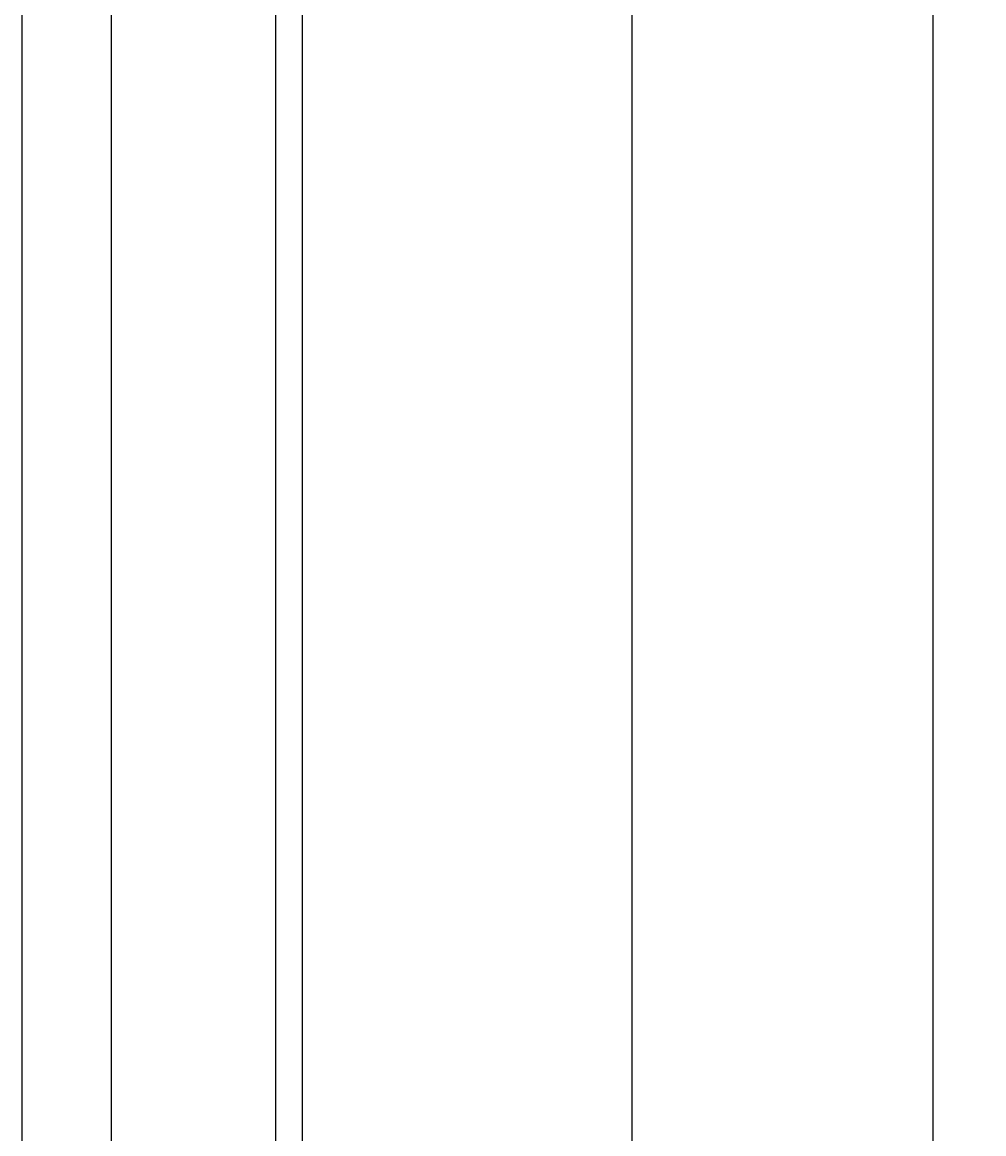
# Model space of a CAD drawing. Extents: x 715 to 7297, y -83 to 6060.
# Tile 72 of 93: x 6052 to 6810, y 844 to 1720. Entities that reach past the tile are written whole.
import ezdxf

# ---------------------------------------------------------------- set-up
doc = ezdxf.new("R2010")
doc.units = 0
doc.layers.get('0').update_dxf_attribs({"linetype": 'CONTINUOUS'})
doc.layers.get('DEFPOINTS').update_dxf_attribs({"linetype": 'CONTINUOUS'})
doc.layers.add('4', color=3, linetype='CONTINUOUS')
doc.styles.get("Standard").update_dxf_attribs({"font": 'ISOCP.SHX'})
doc.dimstyles.get("Standard").update_dxf_attribs({"dimtxt": 2.5, "dimasz": 2.5, "dimexe": 1.25, "dimexo": 0.625, "dimtad": 1, "dimcen": 2.5, "dimazin": 3, "dimtfac": 1, "dimtmove": 0, "dimatfit": 3})

# ---------------------------------------------------------------- blocks, each defined once
blk = doc.blocks.new('PUNKT')
at = {"layer": '4', "color": 0, "linetype": 'BYBLOCK'}
blk.add_line((-0.5, 0), (-1, 0), dxfattribs=at)
at = {"layer": '4', "color": 0, "linetype": 'BYBLOCK', "const_width": 0.5}
blk.add_lwpolyline([(-0.25, 0, 1), (0.25, 0, 1)], format="xyb", close=True, dxfattribs=at)
blk = doc.blocks.new('*U16')
at = {"layer": '4', "color": 2}
blk.add_text('530', height=70, rotation=90, dxfattribs=at).set_placement((6502.55, 2663.74))
blk = doc.blocks.new('*D8')
at = {"layer": '4'}
for p, q in [((6271.55, 5387.27), (6572.55, 5387.27)), ((6532.55, 5347.27), (6532.55, 127.27)), ((6271.55, 87.27), (6572.55, 87.27))]:
    blk.add_line(p, q, dxfattribs=at)
at = {"layer": 'DEFPOINTS', "color": 0}
for p in [(6251.55, 5387.27), (6251.55, 87.27), (6532.55, 87.27)]:
    blk.add_point(p, dxfattribs=at)
blk.add_blockref('*U16', (0, 0))
at = {"layer": '4', "xscale": 40, "yscale": 40, "zscale": 40}
for p, rotation in [((6532.55, 5387.27), 90), ((6532.55, 87.27), 270)]:
    blk.add_blockref('PUNKT', p, dxfattribs=dict(at, rotation=rotation))
blk = doc.blocks.new('*U17')
at = {"layer": '4', "color": 2}
blk.add_text('550', height=70, rotation=90, dxfattribs=at).set_placement((6739.99, 2663.74))
blk = doc.blocks.new('*D9')
at = {"layer": '4'}
for p, q in [((6292.78, 5487.27), (6809.99, 5487.27)), ((6769.99, 27.27), (6769.99, 5447.27)), ((6292.78, -12.73), (6809.99, -12.73))]:
    blk.add_line(p, q, dxfattribs=at)
at = {"layer": 'DEFPOINTS', "color": 0}
for p in [(6272.78, 5487.27), (6769.99, 5487.27), (6272.78, -12.73)]:
    blk.add_point(p, dxfattribs=at)
blk.add_blockref('*U17', (0, 0))
at = {"layer": '4', "xscale": 40, "yscale": 40, "zscale": 40}
for p, rotation in [((6769.99, 5487.27), 90), ((6769.99, -12.73), 270)]:
    blk.add_blockref('PUNKT', p, dxfattribs=dict(at, rotation=rotation))

msp = doc.modelspace()

# ---------------------------------------------------------------- linework, layer by layer
for p, q in [((6051.6894, 89.2711), (6051.6894, 2737.2711)), ((6122.0878, 114.2711), (6122.0878, 2737.2711)), ((6251.5496, 2737.2711), (6251.5496, 13.7711)), ((6272.775, -12.7289), (6272.775, 2737.2711))]:
    msp.add_line(p, q)

# ---------------------------------------------------------------- dimensions: what is measured, and where the dimension line sits
at = {"layer": '4'}
for base, p1, p2, picture, middle in [((6769.9876, 5487.2711), (6272.775, -12.7289), (6272.775, 5487.2711), '*D9', (6704.9876, 2737.2711)), ((6532.5477, 87.2711), (6251.5496, 5387.2711), (6251.5496, 87.2711), '*D8', (6467.5477, 2737.2711))]:
    dim = msp.add_linear_dim(base=base, p1=p1, p2=p2, angle=90, dimstyle='Standard', dxfattribs=at)
    dim.commit()
    dim.dimension.update_dxf_attribs({"geometry": picture, "text_midpoint": middle})

doc.saveas('drawing.dxf')
